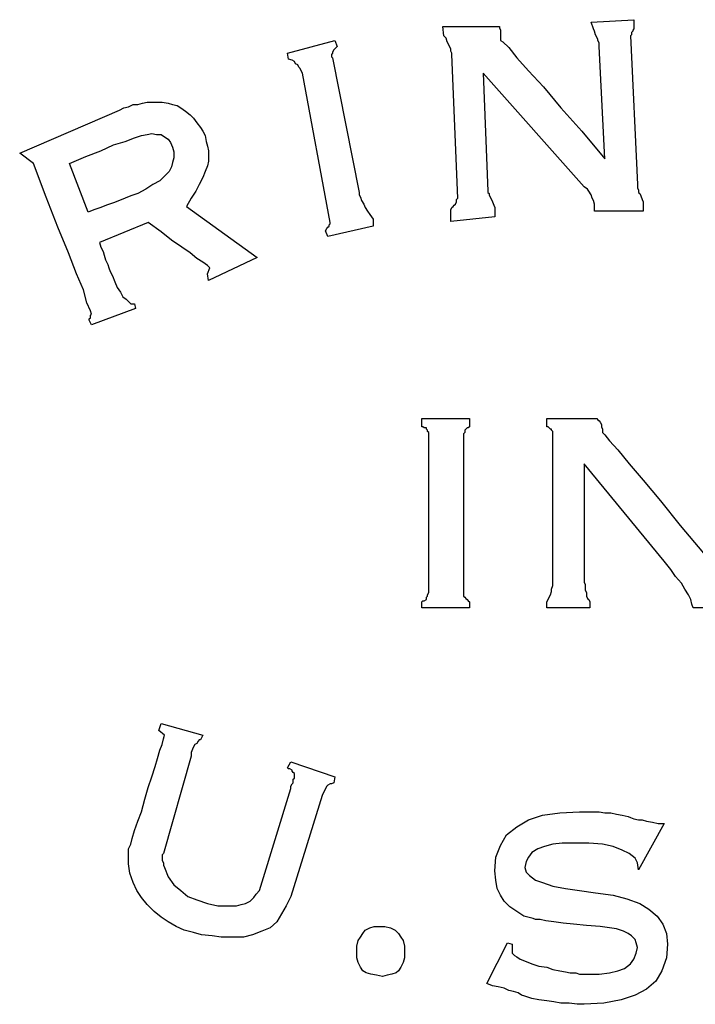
# Model space of a CAD drawing. Extents: x 0 to 19, y -0.1 to 2.1.
# Tile 12 of 17: x 9.4 to 10.5, y 0 to 1.7. Entities that reach past the tile are written whole.
import ezdxf

# ---------------------------------------------------------------- set-up
doc = ezdxf.new("R2010")
doc.units = 0

msp = doc.modelspace()

# ---------------------------------------------------------------- linework, layer by layer
at = {"color": 0}
for p, q in [((10.11719, 1.660156, 0.5), (10.11523, 1.675781, 0.5)), ((10.11523, 1.675781, 0.5), (10.20898, 1.675781, 0.5)), ((10.20898, 1.675781, 0.5), (10.20898, 1.675781, 0.5)), ((10.20898, 1.675781, 0.5), (10.21094, 1.675781, 0.5)), ((10.21094, 1.675781, 0.5), (10.21094, 1.673828, 0.5)), ((10.36523, 1.683594, 0.5), (10.4375, 1.6875, 0.5)), ((10.36914, 1.671875, 0.5), (10.36523, 1.683594, 0.5)), ((10.4375, 1.6875, 0.5), (10.4375, 1.673828, 0.5)), ((10.12109, 1.65625, 0.5), (10.11719, 1.660156, 0.5)), ((10.21094, 1.673828, 0.5), (10.21289, 1.669922, 0.5)), ((10.21289, 1.669922, 0.5), (10.21289, 1.667969, 0.5)), ((10.21289, 1.667969, 0.5), (10.21289, 1.664063, 0.5)), ((10.21289, 1.664063, 0.5), (10.21289, 1.658203, 0.5)), ((10.21289, 1.658203, 0.5), (10.21289, 1.652344, 0.5)), ((10.37109, 1.667969, 0.5), (10.36914, 1.671875, 0.5)), ((10.37305, 1.662109, 0.5), (10.37109, 1.667969, 0.5)), ((10.375, 1.658203, 0.5), (10.37305, 1.662109, 0.5)), ((10.37695, 1.654297, 0.5), (10.375, 1.658203, 0.5)), ((10.43359, 1.662109, 0.5), (10.43164, 1.660156, 0.5)), ((10.43164, 1.660156, 0.5), (10.44336, 1.410156, 0.5)), ((10.43555, 1.667969, 0.5), (10.43359, 1.666016, 0.5)), ((10.43359, 1.666016, 0.5), (10.43359, 1.666016, 0.5)), ((10.43359, 1.666016, 0.5), (10.43359, 1.664063, 0.5)), ((10.43359, 1.664063, 0.5), (10.43359, 1.662109, 0.5)), ((10.4375, 1.671875, 0.5), (10.43555, 1.669922, 0.5)), ((10.43555, 1.669922, 0.5), (10.43555, 1.667969, 0.5)), ((10.4375, 1.673828, 0.5), (10.4375, 1.671875, 0.5)), ((9.853516, 1.630859, 0.5), (9.933594, 1.652344, 0.5)), ((9.933594, 1.652344, 0.5), (9.9375, 1.642578, 0.5)), ((9.9375, 1.642578, 0.5), (9.933594, 1.638672, 0.5)), ((10.12305, 1.650391, 0.5), (10.12109, 1.65625, 0.5)), ((10.125, 1.646484, 0.5), (10.12305, 1.650391, 0.5)), ((10.12695, 1.642578, 0.5), (10.125, 1.646484, 0.5)), ((10.12891, 1.638672, 0.5), (10.12695, 1.642578, 0.5)), ((10.21289, 1.652344, 0.5), (10.2168, 1.650391, 0.5)), ((10.2168, 1.650391, 0.5), (10.22656, 1.640625, 0.5)), ((10.37695, 1.652344, 0.5), (10.37695, 1.654297, 0.5)), ((10.37891, 1.648438, 0.5), (10.37695, 1.652344, 0.5)), ((10.37891, 1.646484, 0.5), (10.37891, 1.648438, 0.5)), ((10.37891, 1.642578, 0.5), (10.37891, 1.646484, 0.5)), ((10.38867, 1.453125, 0.5), (10.37891, 1.642578, 0.5)), ((9.855469, 1.621094, 0.5), (9.853516, 1.630859, 0.5)), ((9.929688, 1.630859, 0.5), (9.927734, 1.628906, 0.5)), ((9.927734, 1.628906, 0.5), (9.927734, 1.626953, 0.5)), ((9.927734, 1.626953, 0.5), (9.927734, 1.625, 0.5)), ((9.931641, 1.636719, 0.5), (9.929688, 1.632813, 0.5)), ((9.929688, 1.632813, 0.5), (9.929688, 1.630859, 0.5)), ((9.933594, 1.638672, 0.5), (9.931641, 1.636719, 0.5)), ((10.12891, 1.634766, 0.5), (10.12891, 1.638672, 0.5)), ((10.13086, 1.630859, 0.5), (10.12891, 1.634766, 0.5)), ((10.13086, 1.628906, 0.5), (10.13086, 1.630859, 0.5)), ((10.14063, 1.386719, 0.5), (10.13086, 1.628906, 0.5)), ((10.22656, 1.640625, 0.5), (10.24023, 1.623047, 0.5)), ((9.861328, 1.619141, 0.5), (9.855469, 1.621094, 0.5)), ((9.865234, 1.617188, 0.5), (9.861328, 1.619141, 0.5)), ((9.867188, 1.613281, 0.5), (9.865234, 1.617188, 0.5)), ((9.871094, 1.611328, 0.5), (9.867188, 1.613281, 0.5)), ((9.873047, 1.607422, 0.5), (9.871094, 1.611328, 0.5)), ((9.927734, 1.625, 0.5), (9.929688, 1.623047, 0.5)), ((9.929688, 1.623047, 0.5), (9.974609, 1.396484, 0.5)), ((10.24023, 1.623047, 0.5), (10.25977, 1.601563, 0.5)), ((9.875, 1.605469, 0.5), (9.873047, 1.607422, 0.5)), ((9.876953, 1.601563, 0.5), (9.875, 1.605469, 0.5)), ((9.878906, 1.597656, 0.5), (9.876953, 1.601563, 0.5)), ((9.925781, 1.345703, 0.5), (9.878906, 1.597656, 0.5)), ((10.35352, 1.40625, 0.5), (10.18359, 1.597656, 0.5)), ((10.18359, 1.597656, 0.5), (10.19141, 1.398438, 0.5)), ((10.25977, 1.601563, 0.5), (10.28516, 1.574219, 0.5)), ((10.28516, 1.574219, 0.5), (10.31445, 1.539063, 0.5)), ((9.585938, 1.541016, 0.5), (9.59375, 1.544922, 0.5)), ((9.59375, 1.544922, 0.5), (9.601563, 1.544922, 0.5)), ((9.601563, 1.544922, 0.5), (9.609375, 1.546875, 0.5)), ((9.609375, 1.546875, 0.5), (9.617188, 1.548828, 0.5)), ((9.617188, 1.548828, 0.5), (9.626953, 1.548828, 0.5)), ((9.626953, 1.548828, 0.5), (9.634766, 1.548828, 0.5)), ((9.634766, 1.548828, 0.5), (9.642578, 1.548828, 0.5)), ((9.642578, 1.548828, 0.5), (9.652344, 1.546875, 0.5)), ((9.652344, 1.546875, 0.5), (9.660156, 1.544922, 0.5)), ((9.660156, 1.544922, 0.5), (9.667969, 1.542969, 0.5)), ((9.667969, 1.542969, 0.5), (9.673828, 1.539063, 0.5)), ((9.402344, 1.462891, 0.5), (9.570313, 1.535156, 0.5)), ((9.570313, 1.535156, 0.5), (9.578125, 1.539063, 0.5)), ((9.578125, 1.539063, 0.5), (9.585938, 1.541016, 0.5)), ((9.673828, 1.539063, 0.5), (9.681641, 1.533203, 0.5)), ((9.681641, 1.533203, 0.5), (9.689453, 1.527344, 0.5)), ((9.689453, 1.527344, 0.5), (9.695313, 1.521484, 0.5)), ((10.31445, 1.539063, 0.5), (10.34961, 1.5, 0.5)), ((9.695313, 1.521484, 0.5), (9.701172, 1.513672, 0.5)), ((9.701172, 1.513672, 0.5), (9.707031, 1.505859, 0.5)), ((9.607422, 1.492188, 0.5), (9.617188, 1.494141, 0.5)), ((9.617188, 1.494141, 0.5), (9.625, 1.496094, 0.5)), ((9.625, 1.496094, 0.5), (9.632813, 1.494141, 0.5)), ((9.632813, 1.494141, 0.5), (9.640625, 1.494141, 0.5)), ((9.640625, 1.494141, 0.5), (9.646484, 1.490234, 0.5)), ((9.707031, 1.505859, 0.5), (9.710938, 1.5, 0.5)), ((9.710938, 1.5, 0.5), (9.714844, 1.492188, 0.5)), ((10.34961, 1.5, 0.5), (10.38867, 1.453125, 0.5)), ((9.539063, 1.466797, 0.5), (9.560547, 1.476563, 0.5)), ((9.560547, 1.476563, 0.5), (9.580078, 1.482422, 0.5)), ((9.580078, 1.482422, 0.5), (9.595703, 1.488281, 0.5)), ((9.595703, 1.488281, 0.5), (9.607422, 1.492188, 0.5)), ((9.646484, 1.490234, 0.5), (9.652344, 1.486328, 0.5)), ((9.652344, 1.486328, 0.5), (9.65625, 1.480469, 0.5)), ((9.65625, 1.480469, 0.5), (9.660156, 1.472656, 0.5)), ((9.714844, 1.492188, 0.5), (9.716797, 1.482422, 0.5)), ((9.716797, 1.482422, 0.5), (9.71875, 1.474609, 0.5)), ((9.425781, 1.445313, 0.5), (9.402344, 1.462891, 0.5)), ((9.513672, 1.457031, 0.5), (9.539063, 1.466797, 0.5)), ((9.660156, 1.472656, 0.5), (9.662109, 1.464844, 0.5)), ((9.662109, 1.464844, 0.5), (9.662109, 1.455078, 0.5)), ((9.71875, 1.474609, 0.5), (9.720703, 1.466797, 0.5)), ((9.720703, 1.466797, 0.5), (9.720703, 1.457031, 0.5)), ((9.447266, 1.388672, 0.5), (9.425781, 1.445313, 0.5)), ((9.486328, 1.445313, 0.5), (9.513672, 1.457031, 0.5)), ((9.517578, 1.363281, 0.5), (9.486328, 1.445313, 0.5)), ((9.660156, 1.447266, 0.5), (9.658203, 1.439453, 0.5)), ((9.662109, 1.455078, 0.5), (9.660156, 1.447266, 0.5)), ((9.720703, 1.449219, 0.5), (9.71875, 1.441406, 0.5)), ((9.720703, 1.457031, 0.5), (9.720703, 1.449219, 0.5)), ((9.654297, 1.431641, 0.5), (9.646484, 1.423828, 0.5)), ((9.658203, 1.439453, 0.5), (9.654297, 1.431641, 0.5)), ((9.714844, 1.431641, 0.5), (9.710938, 1.421875, 0.5)), ((9.71875, 1.441406, 0.5), (9.714844, 1.431641, 0.5)), ((9.626953, 1.410156, 0.5), (9.615234, 1.402344, 0.5)), ((9.638672, 1.416016, 0.5), (9.626953, 1.410156, 0.5)), ((9.646484, 1.423828, 0.5), (9.638672, 1.416016, 0.5)), ((9.705078, 1.410156, 0.5), (9.699219, 1.398438, 0.5)), ((9.710938, 1.421875, 0.5), (9.705078, 1.410156, 0.5)), ((10.44336, 1.410156, 0.5), (10.44336, 1.40625, 0.5)), ((9.601563, 1.394531, 0.5), (9.589844, 1.390625, 0.5)), ((9.615234, 1.402344, 0.5), (9.601563, 1.394531, 0.5)), ((9.699219, 1.398438, 0.5), (9.691406, 1.386719, 0.5)), ((9.974609, 1.396484, 0.5), (9.974609, 1.392578, 0.5)), ((10.19141, 1.398438, 0.5), (10.19141, 1.396484, 0.5)), ((10.19141, 1.396484, 0.5), (10.19336, 1.394531, 0.5)), ((10.19336, 1.394531, 0.5), (10.19336, 1.392578, 0.5)), ((10.35938, 1.402344, 0.5), (10.35352, 1.40625, 0.5)), ((10.36133, 1.398438, 0.5), (10.35938, 1.402344, 0.5)), ((10.36523, 1.392578, 0.5), (10.36133, 1.398438, 0.5)), ((10.44336, 1.40625, 0.5), (10.44336, 1.404297, 0.5)), ((10.44336, 1.404297, 0.5), (10.44531, 1.400391, 0.5)), ((10.44531, 1.400391, 0.5), (10.44531, 1.396484, 0.5)), ((10.44531, 1.396484, 0.5), (10.44727, 1.394531, 0.5)), ((10.44727, 1.394531, 0.5), (10.44922, 1.390625, 0.5)), ((9.466797, 1.337891, 0.5), (9.447266, 1.388672, 0.5)), ((9.560547, 1.378906, 0.5), (9.548828, 1.375, 0.5)), ((9.570313, 1.382813, 0.5), (9.560547, 1.378906, 0.5)), ((9.580078, 1.386719, 0.5), (9.570313, 1.382813, 0.5)), ((9.589844, 1.390625, 0.5), (9.580078, 1.386719, 0.5)), ((9.691406, 1.386719, 0.5), (9.683594, 1.373047, 0.5)), ((9.974609, 1.392578, 0.5), (9.976563, 1.388672, 0.5)), ((9.976563, 1.388672, 0.5), (9.978516, 1.382813, 0.5)), ((9.978516, 1.382813, 0.5), (9.982422, 1.376953, 0.5)), ((9.982422, 1.376953, 0.5), (9.984375, 1.371094, 0.5)), ((10.13477, 1.375, 0.5), (10.13672, 1.376953, 0.5)), ((10.13672, 1.376953, 0.5), (10.13867, 1.380859, 0.5)), ((10.13867, 1.384766, 0.5), (10.14063, 1.386719, 0.5)), ((10.13867, 1.382813, 0.5), (10.13867, 1.384766, 0.5)), ((10.13867, 1.380859, 0.5), (10.13867, 1.382813, 0.5)), ((10.19336, 1.392578, 0.5), (10.19531, 1.388672, 0.5)), ((10.19531, 1.388672, 0.5), (10.19727, 1.384766, 0.5)), ((10.19727, 1.384766, 0.5), (10.19922, 1.380859, 0.5)), ((10.19922, 1.380859, 0.5), (10.20117, 1.375, 0.5)), ((10.36719, 1.386719, 0.5), (10.36523, 1.392578, 0.5)), ((10.36914, 1.382813, 0.5), (10.36719, 1.386719, 0.5)), ((10.37109, 1.376953, 0.5), (10.36914, 1.382813, 0.5)), ((10.37109, 1.371094, 0.5), (10.37109, 1.376953, 0.5)), ((10.44922, 1.390625, 0.5), (10.45117, 1.384766, 0.5)), ((10.45117, 1.384766, 0.5), (10.45313, 1.380859, 0.5)), ((10.45313, 1.380859, 0.5), (10.45313, 1.365234, 0.5)), ((9.527344, 1.367188, 0.5), (9.517578, 1.363281, 0.5)), ((9.539063, 1.371094, 0.5), (9.527344, 1.367188, 0.5)), ((9.548828, 1.375, 0.5), (9.539063, 1.371094, 0.5)), ((9.683594, 1.373047, 0.5), (9.802734, 1.287109, 0.5)), ((9.984375, 1.371094, 0.5), (9.988281, 1.365234, 0.5)), ((9.988281, 1.365234, 0.5), (9.992188, 1.359375, 0.5)), ((10.12891, 1.367188, 0.5), (10.13086, 1.371094, 0.5)), ((10.12891, 1.347656, 0.5), (10.12891, 1.367188, 0.5)), ((10.13086, 1.371094, 0.5), (10.13281, 1.373047, 0.5)), ((10.13281, 1.373047, 0.5), (10.13477, 1.375, 0.5)), ((10.20117, 1.375, 0.5), (10.20313, 1.371094, 0.5)), ((10.20313, 1.371094, 0.5), (10.20313, 1.355469, 0.5)), ((10.37109, 1.365234, 0.5), (10.37109, 1.371094, 0.5)), ((10.45313, 1.365234, 0.5), (10.37109, 1.365234, 0.5)), ((9.619141, 1.345703, 0.5), (9.537109, 1.3125, 0.5)), ((9.640625, 1.330078, 0.5), (9.619141, 1.345703, 0.5)), ((9.923828, 1.341797, 0.5), (9.925781, 1.34375, 0.5)), ((9.925781, 1.34375, 0.5), (9.925781, 1.345703, 0.5)), ((9.925781, 1.345703, 0.5), (9.925781, 1.345703, 0.5)), ((9.925781, 1.34375, 0.5), (9.925781, 1.34375, 0.5)), ((9.992188, 1.359375, 0.5), (9.998047, 1.351563, 0.5)), ((9.998047, 1.351563, 0.5), (9.998047, 1.339844, 0.5)), ((10.20313, 1.355469, 0.5), (10.12891, 1.347656, 0.5)), ((9.484375, 1.294922, 0.5), (9.466797, 1.337891, 0.5)), ((9.658203, 1.316406, 0.5), (9.640625, 1.330078, 0.5)), ((9.917969, 1.332031, 0.5), (9.919922, 1.335938, 0.5)), ((9.921875, 1.322266, 0.5), (9.917969, 1.332031, 0.5)), ((9.919922, 1.335938, 0.5), (9.921875, 1.337891, 0.5)), ((9.998047, 1.339844, 0.5), (9.921875, 1.322266, 0.5)), ((9.921875, 1.337891, 0.5), (9.923828, 1.339844, 0.5)), ((9.923828, 1.339844, 0.5), (9.923828, 1.341797, 0.5)), ((9.537109, 1.3125, 0.5), (9.539063, 1.304688, 0.5)), ((9.675781, 1.304688, 0.5), (9.658203, 1.316406, 0.5)), ((9.498047, 1.259766, 0.5), (9.484375, 1.294922, 0.5)), ((9.539063, 1.304688, 0.5), (9.542969, 1.296875, 0.5)), ((9.542969, 1.296875, 0.5), (9.544922, 1.291016, 0.5)), ((9.689453, 1.294922, 0.5), (9.675781, 1.304688, 0.5)), ((9.701172, 1.285156, 0.5), (9.689453, 1.294922, 0.5)), ((9.544922, 1.291016, 0.5), (9.546875, 1.283203, 0.5)), ((9.546875, 1.283203, 0.5), (9.550781, 1.275391, 0.5)), ((9.710938, 1.279297, 0.5), (9.701172, 1.285156, 0.5)), ((9.71875, 1.273438, 0.5), (9.710938, 1.279297, 0.5)), ((9.802734, 1.287109, 0.5), (9.720703, 1.248047, 0.5)), ((9.550781, 1.275391, 0.5), (9.552734, 1.269531, 0.5)), ((9.552734, 1.269531, 0.5), (9.554688, 1.263672, 0.5)), ((9.554688, 1.263672, 0.5), (9.558594, 1.255859, 0.5)), ((9.722656, 1.269531, 0.5), (9.71875, 1.273438, 0.5)), ((9.71875, 1.259766, 0.5), (9.722656, 1.269531, 0.5)), ((9.509766, 1.232422, 0.5), (9.498047, 1.259766, 0.5)), ((9.558594, 1.255859, 0.5), (9.5625, 1.246094, 0.5)), ((9.5625, 1.246094, 0.5), (9.566406, 1.236328, 0.5)), ((9.720703, 1.248047, 0.5), (9.71875, 1.259766, 0.5)), ((9.515625, 1.210938, 0.5), (9.509766, 1.232422, 0.5)), ((9.566406, 1.236328, 0.5), (9.572266, 1.228516, 0.5)), ((9.572266, 1.228516, 0.5), (9.576172, 1.220703, 0.5)), ((9.521484, 1.197266, 0.5), (9.515625, 1.210938, 0.5)), ((9.576172, 1.220703, 0.5), (9.582031, 1.216797, 0.5)), ((9.582031, 1.216797, 0.5), (9.585938, 1.212891, 0.5)), ((9.585938, 1.212891, 0.5), (9.589844, 1.208984, 0.5)), ((9.523438, 1.191406, 0.5), (9.521484, 1.197266, 0.5)), ((9.597656, 1.201172, 0.5), (9.523438, 1.173828, 0.5)), ((9.589844, 1.208984, 0.5), (9.595703, 1.208984, 0.5)), ((9.595703, 1.208984, 0.5), (9.597656, 1.201172, 0.5)), ((9.519531, 1.183594, 0.5), (9.521484, 1.185547, 0.5)), ((9.519531, 1.181641, 0.5), (9.519531, 1.183594, 0.5)), ((9.523438, 1.173828, 0.5), (9.519531, 1.181641, 0.5)), ((9.519531, 1.181641, 0.5), (9.519531, 1.181641, 0.5)), ((9.521484, 1.189453, 0.5), (9.523438, 1.191406, 0.5)), ((9.521484, 1.1875, 0.5), (9.521484, 1.189453, 0.5)), ((9.521484, 1.185547, 0.5), (9.521484, 1.1875, 0.5)), ((9.521484, 1.185547, 0.5), (9.521484, 1.185547, 0.5)), ((10.08008, 1.001953, 0.5), (10.08008, 1.015625, 0.5)), ((10.08008, 1.015625, 0.5), (10.16016, 1.015625, 0.5)), ((10.16016, 1.015625, 0.5), (10.16016, 1.001953, 0.5)), ((10.29102, 1.001953, 0.5), (10.29102, 1.015625, 0.5)), ((10.29102, 1.015625, 0.5), (10.37109, 1.015625, 0.5)), ((10.37109, 1.015625, 0.5), (10.375, 1.015625, 0.5)), ((10.375, 1.015625, 0.5), (10.37695, 1.013672, 0.5)), ((10.37695, 1.013672, 0.5), (10.37891, 1.011719, 0.5)), ((10.37891, 1.011719, 0.5), (10.38086, 1.009766, 0.5)), ((10.08203, 1.001953, 0.5), (10.08008, 1.001953, 0.5)), ((10.08398, 1, 0.5), (10.08203, 1.001953, 0.5)), ((10.08789, 1, 0.5), (10.08398, 1, 0.5)), ((10.08789, 0.998047, 0.5), (10.08789, 1, 0.5)), ((10.08984, 0.996094, 0.5), (10.08789, 0.998047, 0.5)), ((10.08984, 0.994141, 0.5), (10.08984, 0.996094, 0.5)), ((10.1543, 0.998047, 0.5), (10.15234, 0.996094, 0.5)), ((10.15234, 0.996094, 0.5), (10.15234, 0.992188, 0.5)), ((10.15625, 1, 0.5), (10.1543, 0.998047, 0.5)), ((10.1582, 1, 0.5), (10.15625, 1, 0.5)), ((10.16016, 1.001953, 0.5), (10.1582, 1, 0.5)), ((10.29297, 1.001953, 0.5), (10.29102, 1.001953, 0.5)), ((10.29492, 1, 0.5), (10.29297, 1.001953, 0.5)), ((10.29688, 0.998047, 0.5), (10.29492, 1, 0.5)), ((10.29883, 0.998047, 0.5), (10.29688, 0.998047, 0.5)), ((10.29883, 0.996094, 0.5), (10.29883, 0.998047, 0.5)), ((10.30078, 0.994141, 0.5), (10.29883, 0.996094, 0.5)), ((10.38086, 1.009766, 0.5), (10.38281, 1.005859, 0.5)), ((10.38281, 1.005859, 0.5), (10.38281, 1.001953, 0.5)), ((10.38281, 1.001953, 0.5), (10.38477, 0.998047, 0.5)), ((10.38477, 0.998047, 0.5), (10.38477, 0.992188, 0.5)), ((10.0918, 0.992188, 0.5), (10.08984, 0.994141, 0.5)), ((10.0918, 0.990234, 0.5), (10.0918, 0.992188, 0.5)), ((10.0918, 0.724609, 0.5), (10.0918, 0.990234, 0.5)), ((10.15234, 0.992188, 0.5), (10.15039, 0.990234, 0.5)), ((10.15039, 0.990234, 0.5), (10.15039, 0.986328, 0.5)), ((10.15039, 0.986328, 0.5), (10.15039, 0.984375, 0.5)), ((10.15039, 0.984375, 0.5), (10.15039, 0.720703, 0.5)), ((10.30078, 0.992188, 0.5), (10.30078, 0.994141, 0.5)), ((10.30078, 0.994141, 0.5), (10.30078, 0.994141, 0.5)), ((10.30078, 0.748047, 0.5), (10.30078, 0.992188, 0.5)), ((10.38477, 0.992188, 0.5), (10.38867, 0.988281, 0.5)), ((10.38867, 0.988281, 0.5), (10.39648, 0.978516, 0.5)), ((10.39648, 0.978516, 0.5), (10.41016, 0.962891, 0.5)), ((10.41016, 0.962891, 0.5), (10.42969, 0.939453, 0.5)), ((10.48828, 0.775391, 0.5), (10.35352, 0.939453, 0.5)), ((10.35352, 0.939453, 0.5), (10.35352, 0.740234, 0.5)), ((10.42969, 0.939453, 0.5), (10.45313, 0.912109, 0.5)), ((10.45313, 0.912109, 0.5), (10.48242, 0.876953, 0.5)), ((10.48242, 0.876953, 0.5), (10.51563, 0.835938, 0.5)), ((10.51563, 0.835938, 0.5), (10.55469, 0.789063, 0.5)), ((10.5, 0.761719, 0.5), (10.48828, 0.775391, 0.5)), ((10.30078, 0.742188, 0.5), (10.30078, 0.748047, 0.5)), ((10.50781, 0.75, 0.5), (10.5, 0.761719, 0.5)), ((10.51758, 0.738281, 0.5), (10.50781, 0.75, 0.5)), ((10.29883, 0.728516, 0.5), (10.30078, 0.734375, 0.5)), ((10.30078, 0.734375, 0.5), (10.30078, 0.742188, 0.5)), ((10.35352, 0.740234, 0.5), (10.35547, 0.736328, 0.5)), ((10.35547, 0.736328, 0.5), (10.35547, 0.730469, 0.5)), ((10.35547, 0.730469, 0.5), (10.35547, 0.726563, 0.5)), ((10.52344, 0.728516, 0.5), (10.51758, 0.738281, 0.5)), ((10.08789, 0.714844, 0.5), (10.08984, 0.716797, 0.5)), ((10.08789, 0.710938, 0.5), (10.08789, 0.714844, 0.5)), ((10.08984, 0.71875, 0.5), (10.0918, 0.722656, 0.5)), ((10.08984, 0.716797, 0.5), (10.08984, 0.71875, 0.5)), ((10.0918, 0.722656, 0.5), (10.0918, 0.724609, 0.5)), ((10.15039, 0.720703, 0.5), (10.15039, 0.71875, 0.5)), ((10.15039, 0.71875, 0.5), (10.15039, 0.716797, 0.5)), ((10.15039, 0.716797, 0.5), (10.15234, 0.714844, 0.5)), ((10.15234, 0.714844, 0.5), (10.1543, 0.712891, 0.5)), ((10.15234, 0.714844, 0.5), (10.15234, 0.714844, 0.5)), ((10.29297, 0.710938, 0.5), (10.29492, 0.714844, 0.5)), ((10.29492, 0.714844, 0.5), (10.29688, 0.71875, 0.5)), ((10.29688, 0.71875, 0.5), (10.29883, 0.724609, 0.5)), ((10.29883, 0.724609, 0.5), (10.29883, 0.728516, 0.5)), ((10.35547, 0.726563, 0.5), (10.35742, 0.722656, 0.5)), ((10.35742, 0.722656, 0.5), (10.35742, 0.716797, 0.5)), ((10.35742, 0.716797, 0.5), (10.35938, 0.712891, 0.5)), ((10.5293, 0.71875, 0.5), (10.52344, 0.728516, 0.5)), ((10.5332, 0.710938, 0.5), (10.5293, 0.71875, 0.5)), ((10.08008, 0.707031, 0.5), (10.08203, 0.708984, 0.5)), ((10.08008, 0.697266, 0.5), (10.08008, 0.707031, 0.5)), ((10.16016, 0.697266, 0.5), (10.08008, 0.697266, 0.5)), ((10.08203, 0.708984, 0.5), (10.08398, 0.708984, 0.5)), ((10.08398, 0.708984, 0.5), (10.08789, 0.710938, 0.5)), ((10.1543, 0.712891, 0.5), (10.15625, 0.710938, 0.5)), ((10.15625, 0.710938, 0.5), (10.1582, 0.708984, 0.5)), ((10.1582, 0.708984, 0.5), (10.16016, 0.707031, 0.5)), ((10.16016, 0.707031, 0.5), (10.16016, 0.697266, 0.5)), ((10.29102, 0.707031, 0.5), (10.29297, 0.710938, 0.5)), ((10.29102, 0.697266, 0.5), (10.29102, 0.707031, 0.5)), ((10.36328, 0.697266, 0.5), (10.29102, 0.697266, 0.5)), ((10.35938, 0.712891, 0.5), (10.36133, 0.710938, 0.5)), ((10.36133, 0.710938, 0.5), (10.36328, 0.707031, 0.5)), ((10.36328, 0.707031, 0.5), (10.36328, 0.697266, 0.5)), ((10.53516, 0.703125, 0.5), (10.5332, 0.710938, 0.5)), ((10.53711, 0.697266, 0.5), (10.53516, 0.703125, 0.5)), ((10.61133, 0.697266, 0.5), (10.53711, 0.697266, 0.5)), ((9.636719, 0.490234, 0.5), (9.640625, 0.501953, 0.5)), ((9.640625, 0.501953, 0.5), (9.710938, 0.482422, 0.5)), ((9.646484, 0.482422, 0.5), (9.636719, 0.490234, 0.5)), ((9.644531, 0.476563, 0.5), (9.646484, 0.482422, 0.5)), ((9.710938, 0.482422, 0.5), (9.707031, 0.474609, 0.5)), ((9.638672, 0.457031, 0.5), (9.642578, 0.466797, 0.5)), ((9.642578, 0.466797, 0.5), (9.644531, 0.476563, 0.5)), ((9.697266, 0.466797, 0.5), (9.695313, 0.462891, 0.5)), ((9.701172, 0.46875, 0.5), (9.697266, 0.466797, 0.5)), ((9.703125, 0.472656, 0.5), (9.701172, 0.46875, 0.5)), ((9.705078, 0.474609, 0.5), (9.703125, 0.472656, 0.5)), ((9.707031, 0.474609, 0.5), (9.705078, 0.474609, 0.5)), ((9.634766, 0.443359, 0.5), (9.638672, 0.457031, 0.5)), ((9.693359, 0.458984, 0.5), (9.691406, 0.453125, 0.5)), ((9.691406, 0.453125, 0.5), (9.691406, 0.447266, 0.5)), ((9.695313, 0.462891, 0.5), (9.693359, 0.458984, 0.5)), ((9.630859, 0.429688, 0.5), (9.634766, 0.443359, 0.5)), ((9.691406, 0.447266, 0.5), (9.644531, 0.283203, 0.5)), ((9.853516, 0.427734, 0.5), (9.859375, 0.4375, 0.5)), ((9.859375, 0.4375, 0.5), (9.933594, 0.412109, 0.5)), ((9.625, 0.412109, 0.5), (9.630859, 0.429688, 0.5)), ((9.855469, 0.425781, 0.5), (9.853516, 0.427734, 0.5)), ((9.857422, 0.425781, 0.5), (9.855469, 0.425781, 0.5)), ((9.861328, 0.423828, 0.5), (9.857422, 0.425781, 0.5)), ((9.861328, 0.421875, 0.5), (9.861328, 0.423828, 0.5)), ((9.863281, 0.419922, 0.5), (9.861328, 0.421875, 0.5)), ((9.865234, 0.417969, 0.5), (9.863281, 0.419922, 0.5)), ((9.865234, 0.416016, 0.5), (9.865234, 0.417969, 0.5)), ((9.865234, 0.412109, 0.5), (9.865234, 0.416016, 0.5)), ((9.619141, 0.394531, 0.5), (9.625, 0.412109, 0.5)), ((9.859375, 0.396484, 0.5), (9.861328, 0.400391, 0.5)), ((9.861328, 0.400391, 0.5), (9.863281, 0.402344, 0.5)), ((9.863281, 0.408203, 0.5), (9.865234, 0.410156, 0.5)), ((9.863281, 0.40625, 0.5), (9.863281, 0.408203, 0.5)), ((9.863281, 0.402344, 0.5), (9.863281, 0.40625, 0.5)), ((9.865234, 0.410156, 0.5), (9.865234, 0.412109, 0.5)), ((9.865234, 0.412109, 0.5), (9.865234, 0.412109, 0.5)), ((9.921875, 0.398438, 0.5), (9.919922, 0.396484, 0.5)), ((9.925781, 0.400391, 0.5), (9.921875, 0.398438, 0.5)), ((9.927734, 0.400391, 0.5), (9.925781, 0.400391, 0.5)), ((9.931641, 0.402344, 0.5), (9.927734, 0.400391, 0.5)), ((9.933594, 0.412109, 0.5), (9.931641, 0.402344, 0.5)), ((9.613281, 0.375, 0.5), (9.619141, 0.394531, 0.5)), ((9.808594, 0.228516, 0.5), (9.859375, 0.392578, 0.5)), ((9.859375, 0.392578, 0.5), (9.859375, 0.396484, 0.5)), ((9.914063, 0.384766, 0.5), (9.912109, 0.380859, 0.5)), ((9.916016, 0.388672, 0.5), (9.914063, 0.384766, 0.5)), ((9.917969, 0.392578, 0.5), (9.916016, 0.388672, 0.5)), ((9.919922, 0.396484, 0.5), (9.917969, 0.392578, 0.5)), ((9.607422, 0.353516, 0.5), (9.613281, 0.375, 0.5)), ((9.912109, 0.380859, 0.5), (9.859375, 0.210938, 0.5)), ((9.601563, 0.337891, 0.5), (9.607422, 0.353516, 0.5)), ((10.2832, 0.347656, 0.5), (10.3125, 0.351563, 0.5)), ((10.3125, 0.351563, 0.5), (10.3457, 0.353516, 0.5)), ((10.3457, 0.353516, 0.5), (10.35742, 0.353516, 0.5)), ((10.35742, 0.353516, 0.5), (10.36719, 0.353516, 0.5)), ((10.36719, 0.353516, 0.5), (10.37891, 0.353516, 0.5)), ((10.37891, 0.353516, 0.5), (10.38867, 0.351563, 0.5)), ((10.38867, 0.351563, 0.5), (10.39844, 0.351563, 0.5)), ((10.39844, 0.351563, 0.5), (10.4082, 0.349609, 0.5)), ((10.4082, 0.349609, 0.5), (10.41797, 0.347656, 0.5)), ((9.595703, 0.322266, 0.5), (9.601563, 0.337891, 0.5)), ((10.24023, 0.328125, 0.5), (10.25977, 0.339844, 0.5)), ((10.25977, 0.339844, 0.5), (10.2832, 0.347656, 0.5)), ((10.41797, 0.347656, 0.5), (10.42773, 0.345703, 0.5)), ((10.42773, 0.345703, 0.5), (10.43164, 0.34375, 0.5)), ((10.43164, 0.34375, 0.5), (10.4375, 0.341797, 0.5)), ((10.4375, 0.341797, 0.5), (10.44531, 0.339844, 0.5)), ((10.44531, 0.339844, 0.5), (10.45117, 0.339844, 0.5)), ((10.48828, 0.333984, 0.5), (10.44531, 0.255859, 0.5)), ((10.45117, 0.339844, 0.5), (10.45898, 0.337891, 0.5)), ((10.45898, 0.337891, 0.5), (10.46875, 0.335938, 0.5)), ((10.46875, 0.335938, 0.5), (10.47852, 0.333984, 0.5)), ((10.47852, 0.333984, 0.5), (10.48828, 0.333984, 0.5)), ((9.591797, 0.308594, 0.5), (9.595703, 0.322266, 0.5)), ((10.22266, 0.314453, 0.5), (10.24023, 0.328125, 0.5)), ((9.585938, 0.291016, 0.5), (9.589844, 0.298828, 0.5)), ((9.589844, 0.298828, 0.5), (9.591797, 0.308594, 0.5)), ((10.21289, 0.296875, 0.5), (10.22266, 0.314453, 0.5)), ((10.30078, 0.298828, 0.5), (10.28711, 0.294922, 0.5)), ((10.31641, 0.300781, 0.5), (10.30078, 0.298828, 0.5)), ((10.33594, 0.300781, 0.5), (10.31641, 0.300781, 0.5)), ((10.36133, 0.300781, 0.5), (10.33594, 0.300781, 0.5)), ((10.38477, 0.298828, 0.5), (10.36133, 0.300781, 0.5)), ((10.40234, 0.294922, 0.5), (10.38477, 0.298828, 0.5)), ((9.585938, 0.285156, 0.5), (9.585938, 0.291016, 0.5)), ((9.585938, 0.283203, 0.5), (9.585938, 0.285156, 0.5)), ((9.585938, 0.265625, 0.5), (9.585938, 0.283203, 0.5)), ((9.644531, 0.283203, 0.5), (9.642578, 0.28125, 0.5)), ((10.20508, 0.277344, 0.5), (10.21289, 0.296875, 0.5)), ((10.26563, 0.285156, 0.5), (10.25977, 0.277344, 0.5)), ((10.27539, 0.291016, 0.5), (10.26563, 0.285156, 0.5)), ((10.28711, 0.294922, 0.5), (10.27539, 0.291016, 0.5)), ((10.41797, 0.289063, 0.5), (10.40234, 0.294922, 0.5)), ((10.42969, 0.283203, 0.5), (10.41797, 0.289063, 0.5)), ((10.43945, 0.275391, 0.5), (10.42969, 0.283203, 0.5)), ((9.587891, 0.25, 0.5), (9.585938, 0.265625, 0.5)), ((9.642578, 0.28125, 0.5), (9.642578, 0.279297, 0.5)), ((9.642578, 0.279297, 0.5), (9.642578, 0.277344, 0.5)), ((9.642578, 0.277344, 0.5), (9.642578, 0.273438, 0.5)), ((9.642578, 0.273438, 0.5), (9.642578, 0.271484, 0.5)), ((9.642578, 0.271484, 0.5), (9.644531, 0.267578, 0.5)), ((9.644531, 0.267578, 0.5), (9.644531, 0.263672, 0.5)), ((10.20313, 0.253906, 0.5), (10.20508, 0.277344, 0.5)), ((10.25586, 0.269531, 0.5), (10.25391, 0.259766, 0.5)), ((10.25977, 0.277344, 0.5), (10.25586, 0.269531, 0.5)), ((10.44336, 0.267578, 0.5), (10.43945, 0.275391, 0.5)), ((10.44531, 0.255859, 0.5), (10.44336, 0.267578, 0.5)), ((9.59375, 0.234375, 0.5), (9.587891, 0.25, 0.5)), ((9.644531, 0.263672, 0.5), (9.646484, 0.259766, 0.5)), ((9.646484, 0.259766, 0.5), (9.652344, 0.244141, 0.5)), ((10.20508, 0.238281, 0.5), (10.20313, 0.253906, 0.5)), ((10.25391, 0.259766, 0.5), (10.25586, 0.251953, 0.5)), ((10.25586, 0.251953, 0.5), (10.26172, 0.246094, 0.5)), ((9.599609, 0.220703, 0.5), (9.59375, 0.234375, 0.5)), ((9.652344, 0.244141, 0.5), (9.662109, 0.230469, 0.5)), ((10.20703, 0.224609, 0.5), (10.20508, 0.238281, 0.5)), ((10.26172, 0.246094, 0.5), (10.27148, 0.238281, 0.5)), ((10.27148, 0.238281, 0.5), (10.2832, 0.234375, 0.5)), ((10.2832, 0.234375, 0.5), (10.30078, 0.228516, 0.5)), ((9.607422, 0.208984, 0.5), (9.599609, 0.220703, 0.5)), ((9.662109, 0.230469, 0.5), (9.673828, 0.220703, 0.5)), ((9.673828, 0.220703, 0.5), (9.685547, 0.210938, 0.5)), ((9.800781, 0.214844, 0.5), (9.806641, 0.220703, 0.5)), ((9.806641, 0.220703, 0.5), (9.808594, 0.228516, 0.5)), ((10.21289, 0.212891, 0.5), (10.20703, 0.224609, 0.5)), ((10.30078, 0.228516, 0.5), (10.32227, 0.224609, 0.5)), ((10.32227, 0.224609, 0.5), (10.3457, 0.220703, 0.5)), ((10.3457, 0.220703, 0.5), (10.37305, 0.216797, 0.5)), ((10.37305, 0.216797, 0.5), (10.40234, 0.212891, 0.5)), ((9.617188, 0.197266, 0.5), (9.607422, 0.208984, 0.5)), ((9.685547, 0.210938, 0.5), (9.701172, 0.205078, 0.5)), ((9.701172, 0.205078, 0.5), (9.71875, 0.199219, 0.5)), ((9.71875, 0.199219, 0.5), (9.736328, 0.195313, 0.5)), ((9.775391, 0.197266, 0.5), (9.783203, 0.199219, 0.5)), ((9.783203, 0.199219, 0.5), (9.791016, 0.203125, 0.5)), ((9.791016, 0.203125, 0.5), (9.796875, 0.208984, 0.5)), ((9.796875, 0.208984, 0.5), (9.800781, 0.214844, 0.5)), ((9.859375, 0.210938, 0.5), (9.851563, 0.195313, 0.5)), ((10.21875, 0.203125, 0.5), (10.21289, 0.212891, 0.5)), ((10.22852, 0.193359, 0.5), (10.21875, 0.203125, 0.5)), ((10.40234, 0.212891, 0.5), (10.42578, 0.207031, 0.5)), ((10.42578, 0.207031, 0.5), (10.44727, 0.199219, 0.5)), ((10.44727, 0.199219, 0.5), (10.46289, 0.189453, 0.5)), ((9.628906, 0.185547, 0.5), (9.617188, 0.197266, 0.5)), ((9.640625, 0.175781, 0.5), (9.628906, 0.185547, 0.5)), ((9.736328, 0.195313, 0.5), (9.757813, 0.195313, 0.5)), ((9.757813, 0.195313, 0.5), (9.767578, 0.195313, 0.5)), ((9.767578, 0.195313, 0.5), (9.775391, 0.197266, 0.5)), ((9.851563, 0.195313, 0.5), (9.84375, 0.181641, 0.5)), ((10.24023, 0.185547, 0.5), (10.22852, 0.193359, 0.5)), ((10.25195, 0.177734, 0.5), (10.24023, 0.185547, 0.5)), ((10.46289, 0.189453, 0.5), (10.47656, 0.177734, 0.5)), ((9.652344, 0.167969, 0.5), (9.640625, 0.175781, 0.5)), ((9.666016, 0.160156, 0.5), (9.652344, 0.167969, 0.5)), ((9.835938, 0.167969, 0.5), (9.824219, 0.158203, 0.5)), ((9.84375, 0.181641, 0.5), (9.835938, 0.167969, 0.5)), ((10.26758, 0.173828, 0.5), (10.25195, 0.177734, 0.5)), ((10.27148, 0.171875, 0.5), (10.26758, 0.173828, 0.5)), ((10.2793, 0.171875, 0.5), (10.27148, 0.171875, 0.5)), ((10.28906, 0.169922, 0.5), (10.2793, 0.171875, 0.5)), ((10.30273, 0.167969, 0.5), (10.28906, 0.169922, 0.5)), ((10.31836, 0.166016, 0.5), (10.30273, 0.167969, 0.5)), ((10.33594, 0.164063, 0.5), (10.31836, 0.166016, 0.5)), ((10.47656, 0.177734, 0.5), (10.48633, 0.164063, 0.5)), ((9.679688, 0.154297, 0.5), (9.666016, 0.160156, 0.5)), ((9.695313, 0.150391, 0.5), (9.679688, 0.154297, 0.5)), ((9.708984, 0.146484, 0.5), (9.695313, 0.150391, 0.5)), ((9.810547, 0.152344, 0.5), (9.794922, 0.146484, 0.5)), ((9.824219, 0.158203, 0.5), (9.810547, 0.152344, 0.5)), ((9.980469, 0.148438, 0.5), (9.984375, 0.154297, 0.5)), ((9.984375, 0.154297, 0.5), (9.992188, 0.158203, 0.5)), ((9.992188, 0.158203, 0.5), (10, 0.160156, 0.5)), ((10, 0.160156, 0.5), (10.00781, 0.160156, 0.5)), ((10.00781, 0.160156, 0.5), (10.01758, 0.160156, 0.5)), ((10.01758, 0.160156, 0.5), (10.02734, 0.158203, 0.5)), ((10.02734, 0.158203, 0.5), (10.03516, 0.154297, 0.5)), ((10.03516, 0.154297, 0.5), (10.04102, 0.148438, 0.5)), ((10.35742, 0.162109, 0.5), (10.33594, 0.164063, 0.5)), ((10.38086, 0.160156, 0.5), (10.35742, 0.162109, 0.5)), ((10.39648, 0.158203, 0.5), (10.38086, 0.160156, 0.5)), ((10.4082, 0.15625, 0.5), (10.39648, 0.158203, 0.5)), ((10.41992, 0.152344, 0.5), (10.4082, 0.15625, 0.5)), ((10.42773, 0.148438, 0.5), (10.41992, 0.152344, 0.5)), ((10.48633, 0.164063, 0.5), (10.49219, 0.148438, 0.5)), ((9.726563, 0.144531, 0.5), (9.708984, 0.146484, 0.5)), ((9.742188, 0.142578, 0.5), (9.726563, 0.144531, 0.5)), ((9.761719, 0.142578, 0.5), (9.742188, 0.142578, 0.5)), ((9.779297, 0.142578, 0.5), (9.761719, 0.142578, 0.5)), ((9.794922, 0.146484, 0.5), (9.779297, 0.142578, 0.5)), ((9.970703, 0.126953, 0.5), (9.972656, 0.136719, 0.5)), ((9.972656, 0.136719, 0.5), (9.976563, 0.142578, 0.5)), ((9.976563, 0.142578, 0.5), (9.980469, 0.148438, 0.5)), ((10.04102, 0.148438, 0.5), (10.04492, 0.142578, 0.5)), ((10.04492, 0.142578, 0.5), (10.04883, 0.136719, 0.5)), ((10.04883, 0.136719, 0.5), (10.05078, 0.126953, 0.5)), ((10.18945, 0.064453, 0.5), (10.22461, 0.132813, 0.5)), ((10.22461, 0.132813, 0.5), (10.23242, 0.130859, 0.5)), ((10.43359, 0.144531, 0.5), (10.42773, 0.148438, 0.5)), ((10.43945, 0.138672, 0.5), (10.43359, 0.144531, 0.5)), ((10.44141, 0.132813, 0.5), (10.43945, 0.138672, 0.5)), ((10.44336, 0.125, 0.5), (10.44141, 0.132813, 0.5)), ((10.49219, 0.148438, 0.5), (10.49414, 0.130859, 0.5)), ((9.970703, 0.117188, 0.5), (9.970703, 0.126953, 0.5)), ((9.970703, 0.107422, 0.5), (9.970703, 0.117188, 0.5)), ((10.05078, 0.126953, 0.5), (10.05078, 0.117188, 0.5)), ((10.05078, 0.117188, 0.5), (10.05078, 0.107422, 0.5)), ((10.23242, 0.130859, 0.5), (10.23242, 0.119141, 0.5)), ((10.23242, 0.119141, 0.5), (10.23242, 0.115234, 0.5)), ((10.44141, 0.115234, 0.5), (10.44336, 0.125, 0.5)), ((10.49414, 0.130859, 0.5), (10.49219, 0.107422, 0.5)), ((9.972656, 0.099609, 0.5), (9.970703, 0.107422, 0.5)), ((9.976563, 0.091797, 0.5), (9.972656, 0.099609, 0.5)), ((10.04883, 0.099609, 0.5), (10.04492, 0.091797, 0.5)), ((10.05078, 0.107422, 0.5), (10.04883, 0.099609, 0.5)), ((10.23242, 0.115234, 0.5), (10.23633, 0.111328, 0.5)), ((10.23633, 0.111328, 0.5), (10.24023, 0.109375, 0.5)), ((10.24023, 0.109375, 0.5), (10.24609, 0.105469, 0.5)), ((10.24609, 0.105469, 0.5), (10.25586, 0.101563, 0.5)), ((10.25586, 0.101563, 0.5), (10.26563, 0.097656, 0.5)), ((10.43164, 0.097656, 0.5), (10.4375, 0.105469, 0.5)), ((10.4375, 0.105469, 0.5), (10.44141, 0.115234, 0.5)), ((10.49219, 0.107422, 0.5), (10.48438, 0.085938, 0.5)), ((9.980469, 0.085938, 0.5), (9.976563, 0.091797, 0.5)), ((9.986328, 0.082031, 0.5), (9.980469, 0.085938, 0.5)), ((10.04102, 0.085938, 0.5), (10.03711, 0.082031, 0.5)), ((10.04492, 0.091797, 0.5), (10.04102, 0.085938, 0.5)), ((10.26563, 0.097656, 0.5), (10.27734, 0.09375, 0.5)), ((10.27734, 0.09375, 0.5), (10.29102, 0.091797, 0.5)), ((10.29102, 0.091797, 0.5), (10.30078, 0.087891, 0.5)), ((10.30078, 0.087891, 0.5), (10.3125, 0.085938, 0.5)), ((10.3125, 0.085938, 0.5), (10.32227, 0.083984, 0.5)), ((10.32227, 0.083984, 0.5), (10.33008, 0.082031, 0.5)), ((10.39648, 0.082031, 0.5), (10.41016, 0.085938, 0.5)), ((10.41016, 0.085938, 0.5), (10.42188, 0.089844, 0.5)), ((10.42188, 0.089844, 0.5), (10.43164, 0.097656, 0.5)), ((10.48438, 0.085938, 0.5), (10.47461, 0.068359, 0.5)), ((9.994141, 0.080078, 0.5), (9.986328, 0.082031, 0.5)), ((10.00391, 0.078125, 0.5), (9.994141, 0.080078, 0.5)), ((10.01367, 0.076172, 0.5), (10.00391, 0.078125, 0.5)), ((10.02148, 0.078125, 0.5), (10.01367, 0.076172, 0.5)), ((10.0293, 0.080078, 0.5), (10.02148, 0.078125, 0.5)), ((10.03711, 0.082031, 0.5), (10.0293, 0.080078, 0.5)), ((10.33008, 0.082031, 0.5), (10.33984, 0.082031, 0.5)), ((10.33984, 0.082031, 0.5), (10.3457, 0.080078, 0.5)), ((10.3457, 0.080078, 0.5), (10.35352, 0.080078, 0.5)), ((10.35352, 0.080078, 0.5), (10.35938, 0.080078, 0.5)), ((10.35938, 0.080078, 0.5), (10.37891, 0.080078, 0.5)), ((10.37891, 0.080078, 0.5), (10.39648, 0.082031, 0.5)), ((10.47461, 0.068359, 0.5), (10.45898, 0.054688, 0.5)), ((10.19922, 0.060547, 0.5), (10.18945, 0.064453, 0.5)), ((10.20898, 0.058594, 0.5), (10.19922, 0.060547, 0.5)), ((10.21875, 0.056641, 0.5), (10.20898, 0.058594, 0.5)), ((10.22656, 0.052734, 0.5), (10.21875, 0.056641, 0.5)), ((10.23438, 0.050781, 0.5), (10.22656, 0.052734, 0.5)), ((10.24219, 0.048828, 0.5), (10.23438, 0.050781, 0.5)), ((10.45898, 0.054688, 0.5), (10.43945, 0.044922, 0.5)), ((10.24805, 0.044922, 0.5), (10.24219, 0.048828, 0.5)), ((10.25391, 0.042969, 0.5), (10.24805, 0.044922, 0.5)), ((10.26563, 0.039063, 0.5), (10.25391, 0.042969, 0.5)), ((10.27734, 0.037109, 0.5), (10.26563, 0.039063, 0.5)), ((10.29102, 0.035156, 0.5), (10.27734, 0.037109, 0.5)), ((10.30273, 0.033203, 0.5), (10.29102, 0.035156, 0.5)), ((10.31445, 0.03125, 0.5), (10.30273, 0.033203, 0.5)), ((10.41602, 0.037109, 0.5), (10.38672, 0.03125, 0.5)), ((10.43945, 0.044922, 0.5), (10.41602, 0.037109, 0.5)), ((10.32813, 0.03125, 0.5), (10.31445, 0.03125, 0.5)), ((10.3418, 0.029297, 0.5), (10.32813, 0.03125, 0.5)), ((10.35352, 0.029297, 0.5), (10.3418, 0.029297, 0.5)), ((10.38672, 0.03125, 0.5), (10.35352, 0.029297, 0.5))]:
    msp.add_line(p, q, dxfattribs=at)

doc.saveas('drawing.dxf')
